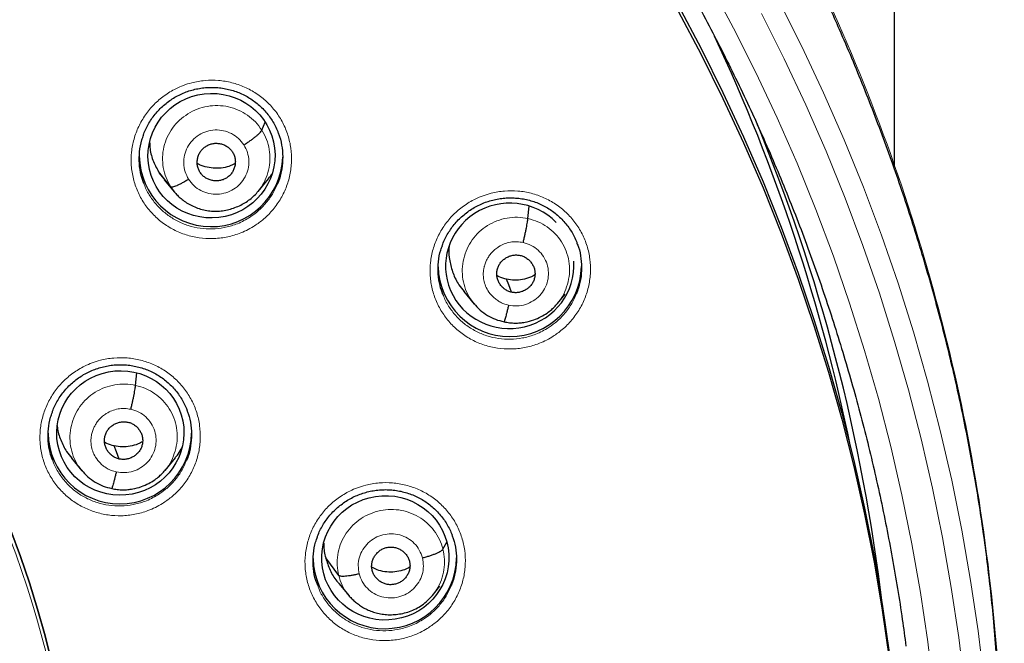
# Model space of a CAD drawing. Header units: millimetres. Extents: x 8 to 2236, y 12 to 2208.
# Tile 76 of 165: x 1111 to 1135, y 1883 to 1898. Entities that reach past the tile are written whole.
import ezdxf

# ---------------------------------------------------------------- set-up
doc = ezdxf.new("R2010")
doc.units = ezdxf.units.MM

msp = doc.modelspace()

# ---------------------------------------------------------------- linework, layer by layer
at = {"color": 7, "linetype": 'Continuous', "lineweight": 30}
for p, q in [((1131.968, 1894.541), (1131.968, 2049.498)), ((1116.979, 1895.366), (1117.055, 1895.554)), ((1114.55, 1894.349), (1114.669, 1894.196)), ((1114.819, 1894.023), (1114.55, 1894.349)), ((1114.663, 1894.192), (1114.91, 1893.897)), ((1116.888, 1893.913), (1117.135, 1894.212)), ((1123.285, 1893.271), (1123.312, 1893.567)), ((1121.767, 1891.542), (1122.013, 1891.248)), ((1123.981, 1891.258), (1124.168, 1891.484)), ((1123.984, 1891.271), (1123.977, 1891.262)), ((1113.988, 1889.322), (1114.015, 1889.62)), ((1112.47, 1887.594), (1112.716, 1887.3)), ((1114.684, 1887.309), (1114.929, 1887.606)), ((1114.688, 1887.321), (1114.68, 1887.313)), ((1121.27, 1885.443), (1121.36, 1885.609)), ((1118.8, 1884.819), (1118.492, 1885.235)), ((1119.594, 1884.935), (1119.594, 1884.935)), ((1118.801, 1884.629), (1119.047, 1884.334)), ((1121.021, 1884.346), (1121.2, 1884.563)), ((1119.051, 1884.337), (1119.037, 1884.352))]:
    msp.add_line(p, q, dxfattribs=at)
at = {"color": 252, "linetype": 'Continuous', "lineweight": 0}
msp.add_line((1114.912, 1893.904), (1114.819, 1894.023), dxfattribs=at)
at = {"color": 252, "linetype": 'Continuous', "lineweight": 0, "flags": 128}
for points in [[(1127.6, 1898.827), (1128.158, 1897.786), (1128.688, 1896.731), (1129.19, 1895.662), (1129.663, 1894.581), (1130.107, 1893.488), (1130.522, 1892.385), (1130.908, 1891.27), (1131.263, 1890.147), (1131.588, 1889.014), (1131.883, 1887.874), (1132.148, 1886.726), (1132.382, 1885.572), (1132.585, 1884.413), (1132.757, 1883.248), (1132.898, 1882.08), (1133.007, 1880.908), (1133.086, 1879.734), (1133.133, 1878.559), (1133.149, 1877.382), (1133.133, 1876.206), (1133.086, 1875.03), (1133.007, 1873.856), (1132.898, 1872.684)], [(1129.232, 1898.427), (1129.776, 1897.344), (1130.291, 1896.247), (1130.777, 1895.138), (1131.233, 1894.016), (1131.659, 1892.883), (1132.054, 1891.74), (1132.419, 1890.586), (1132.753, 1889.424), (1133.055, 1888.254), (1133.327, 1887.076), (1133.567, 1885.892), (1133.775, 1884.701), (1133.952, 1883.506), (1134.096, 1882.307), (1134.209, 1881.105), (1134.285, 1879.982)], [(1133.635, 1872.618), (1133.746, 1873.809), (1133.826, 1875.002), (1133.874, 1876.197), (1133.89, 1877.392), (1133.874, 1878.588), (1133.826, 1879.782), (1133.746, 1880.975), (1133.635, 1882.166), (1133.492, 1883.353), (1133.317, 1884.537), (1133.111, 1885.715), (1132.873, 1886.888), (1132.604, 1888.054), (1132.304, 1889.213), (1131.974, 1890.363), (1131.612, 1891.505), (1131.221, 1892.637), (1130.799, 1893.759), (1130.348, 1894.87), (1129.867, 1895.968), (1129.357, 1897.054), (1128.819, 1898.126)]]:
    msp.add_lwpolyline(points, dxfattribs=at)
at = {"color": 7, "linetype": 'Continuous', "lineweight": 30, "flags": 128}
for points in [[(1126.846, 1898.326), (1127.389, 1897.3), (1127.906, 1896.261), (1128.394, 1895.208), (1128.855, 1894.144), (1129.287, 1893.068), (1129.689, 1891.981), (1130.063, 1890.885), (1130.408, 1889.779), (1130.723, 1888.664), (1131.008, 1887.542), (1131.262, 1886.413), (1131.487, 1885.278), (1131.682, 1884.137), (1131.846, 1882.992), (1131.979, 1881.843), (1132.082, 1880.691), (1132.154, 1879.537), (1132.195, 1878.381), (1132.205, 1877.418)], [(1126.846, 1898.183), (1127.389, 1897.157), (1127.906, 1896.118), (1128.394, 1895.065), (1128.855, 1894.001), (1129.287, 1892.925), (1129.689, 1891.838), (1130.063, 1890.741), (1130.408, 1889.636), (1130.723, 1888.521), (1131.008, 1887.399), (1131.262, 1886.27), (1131.487, 1885.135), (1131.682, 1883.994), (1131.846, 1882.849), (1131.979, 1881.7), (1132.082, 1880.548), (1132.154, 1879.394), (1132.195, 1878.238), (1132.205, 1877.082), (1132.184, 1875.926), (1132.133, 1874.77), (1132.051, 1873.617), (1131.938, 1872.466)], [(1122.897, 1891.527), (1122.831, 1891.7), (1122.78, 1891.836)], [(1113.6, 1887.577), (1113.534, 1887.751), (1113.482, 1887.887)], [(1111.032, 1885.884), (1111.259, 1885.268), (1111.47, 1884.646), (1111.664, 1884.019), (1111.841, 1883.387), (1112.001, 1882.75), (1112.145, 1882.11), (1112.271, 1881.466), (1112.379, 1880.819), (1112.471, 1880.17), (1112.545, 1879.518), (1112.602, 1878.865), (1112.641, 1878.211), (1112.662, 1877.556), (1112.667, 1876.9), (1112.653, 1876.245), (1112.622, 1875.59), (1112.574, 1874.936), (1112.564, 1874.828)], [(1112.564, 1874.828), (1112.574, 1874.936), (1112.622, 1875.59), (1112.653, 1876.245), (1112.667, 1876.9), (1112.662, 1877.556), (1112.641, 1878.211), (1112.602, 1878.865), (1112.545, 1879.518), (1112.471, 1880.17), (1112.379, 1880.819), (1112.271, 1881.466), (1112.145, 1882.11), (1112.001, 1882.75), (1111.841, 1883.387), (1111.664, 1884.019), (1111.47, 1884.646), (1111.259, 1885.268), (1111.032, 1885.884)]]:
    msp.add_lwpolyline(points, dxfattribs=at)
at = {"color": 252, "linetype": 'Continuous', "lineweight": 0}
msp.add_arc((1087.204, 1876.693), 25.451, 358.8948, 180.82, dxfattribs=at)
at = {"color": 7, "linetype": 'Continuous', "lineweight": 30}
for centre, radius, start, end in [((1088.756, 1879.298), 43.033, 11.4926, 25.1558), ((1088.827, 1879.032), 43.159, 6.7572, 22.6221), ((1115.774, 1894.781), 1.7, 180.8454, 358.1227), ((1122.855, 1892.179), 1.7, 181.5459, 358.5037), ((1113.613, 1888.215), 1.7, 180.8372, 359.1628), ((1119.891, 1885.258), 1.7, 181.3768, 359.1574)]:
    msp.add_arc(centre, radius, start, end, dxfattribs=at)
for centre, major_axis, ratio in [((1115.785, 1894.763), (1.496, 0.177), 0.978637), ((1113.625, 1888.195), (1.502, 0.134), 0.977463), ((1119.905, 1885.236), (1.506, 0.084), 0.97664)]:
    msp.add_ellipse(centre, major_axis=major_axis, ratio=ratio, dxfattribs=at)
for start_param, end_param in [(0.647239, 3.429873), (3.429873, 6.240031)]:
    msp.add_ellipse((1122.852, 1892.153), major_axis=(1.511, 0.172), ratio=0.975829, start_param=start_param, end_param=end_param, dxfattribs=at)
for points, knots in [([(1134.331, 1875.353), (1134.343, 1875.496), (1134.37, 1875.795), (1134.405, 1876.267), (1134.438, 1876.783), (1134.468, 1877.344), (1134.492, 1877.949), (1134.509, 1878.6), (1134.517, 1879.273), (1134.515, 1879.968), (1134.502, 1880.682), (1134.478, 1881.433), (1134.439, 1882.213), (1134.386, 1883.01), (1134.3, 1884.018), (1134.166, 1885.231), (1133.964, 1886.642), (1133.716, 1888.042), (1133.424, 1889.428), (1133.09, 1890.8), (1132.706, 1892.187), (1132.271, 1893.587), (1131.781, 1894.997), (1131.249, 1896.386), (1130.717, 1897.653), (1130.197, 1898.802), (1129.702, 1899.827), (1129.194, 1900.818), (1128.675, 1901.776), (1128.146, 1902.701), (1127.609, 1903.593), (1127.07, 1904.445), (1126.531, 1905.259), (1125.993, 1906.036), (1125.459, 1906.776), (1124.93, 1907.479), (1124.407, 1908.147), (1123.893, 1908.78), (1123.388, 1909.38), (1122.888, 1909.954), (1122.384, 1910.514), (1121.862, 1911.075), (1121.315, 1911.645), (1120.737, 1912.226), (1120.124, 1912.821), (1119.474, 1913.428), (1118.785, 1914.046), (1118.061, 1914.67), (1117.301, 1915.298), (1116.502, 1915.929), (1115.665, 1916.56), (1114.895, 1917.113), (1114.195, 1917.596), (1113.566, 1918.014), (1112.898, 1918.443), (1112.188, 1918.88), (1111.437, 1919.324), (1110.642, 1919.774), (1109.828, 1920.213), (1108.996, 1920.64), (1108.149, 1921.055), (1107.262, 1921.468), (1106.336, 1921.876), (1105.369, 1922.277), (1104.377, 1922.663), (1103.361, 1923.034), (1102.322, 1923.386), (1101.245, 1923.725), (1100.13, 1924.048), (1098.977, 1924.352), (1097.787, 1924.634), (1096.558, 1924.894), (1095.338, 1925.118), (1094.127, 1925.309), (1092.931, 1925.468), (1091.706, 1925.598), (1090.454, 1925.7), (1089.175, 1925.766), (1088.142, 1925.798), (1087.535, 1925.794), (1087.363, 1925.793)], [0, 0, 0, 0, 0.005494, 0.011571, 0.018232, 0.025477, 0.033308, 0.041725, 0.050729, 0.059499, 0.068765, 0.078526, 0.088784, 0.099248, 0.109693, 0.128299, 0.146842, 0.165323, 0.183741, 0.202094, 0.22038, 0.23985, 0.259237, 0.278535, 0.297739, 0.31276, 0.327599, 0.342038, 0.35607, 0.369968, 0.383443, 0.396496, 0.409128, 0.421342, 0.433138, 0.444517, 0.455459, 0.465991, 0.476113, 0.485829, 0.495456, 0.505282, 0.515477, 0.526042, 0.536979, 0.548521, 0.560452, 0.572772, 0.585484, 0.598589, 0.612092, 0.625996, 0.635216, 0.644931, 0.655143, 0.665856, 0.677074, 0.688802, 0.701041, 0.712712, 0.724817, 0.737359, 0.750338, 0.763757, 0.777618, 0.791262, 0.80531, 0.819761, 0.834616, 0.849872, 0.865529, 0.881585, 0.898037, 0.913147, 0.928574, 0.944316, 0.960371, 0.976739, 0.993419, 1, 1, 1, 1]), ([(1087.363, 1921.887), (1087.495, 1921.886), (1087.879, 1921.885), (1088.515, 1921.874), (1089.27, 1921.849), (1090.025, 1921.812), (1090.779, 1921.762), (1091.532, 1921.7), (1092.284, 1921.625), (1093.035, 1921.538), (1093.784, 1921.439), (1094.531, 1921.328), (1095.277, 1921.204), (1096.02, 1921.069), (1096.76, 1920.921), (1097.498, 1920.761), (1098.233, 1920.588), (1098.966, 1920.404), (1099.695, 1920.208), (1100.42, 1920), (1101.142, 1919.78), (1101.86, 1919.548), (1102.574, 1919.305), (1103.283, 1919.05), (1103.989, 1918.783), (1104.689, 1918.504), (1105.385, 1918.215), (1106.076, 1917.914), (1106.762, 1917.601), (1107.442, 1917.278), (1108.116, 1916.943), (1108.785, 1916.597), (1109.448, 1916.241), (1110.104, 1915.873), (1110.755, 1915.495), (1111.398, 1915.106), (1112.035, 1914.707), (1112.666, 1914.298), (1113.289, 1913.878), (1113.904, 1913.448), (1114.513, 1913.008), (1115.114, 1912.558), (1115.707, 1912.098), (1116.292, 1911.628), (1116.869, 1911.149), (1117.438, 1910.661), (1117.999, 1910.163), (1118.551, 1909.657), (1119.094, 1909.141), (1119.629, 1908.616), (1120.154, 1908.083), (1120.67, 1907.541), (1121.177, 1906.991), (1121.675, 1906.433), (1122.163, 1905.866), (1122.641, 1905.292), (1123.11, 1904.71), (1123.568, 1904.12), (1124.017, 1903.523), (1124.455, 1902.918), (1124.883, 1902.307), (1125.3, 1901.688), (1125.707, 1901.063), (1126.103, 1900.431), (1126.488, 1899.793), (1126.862, 1899.148), (1127.226, 1898.498), (1127.578, 1897.841), (1127.919, 1897.179), (1128.248, 1896.512), (1128.567, 1895.839), (1128.873, 1895.161), (1129.169, 1894.478), (1129.452, 1893.79), (1129.724, 1893.098), (1129.984, 1892.401), (1130.232, 1891.701), (1130.468, 1890.996), (1130.692, 1890.287), (1130.904, 1889.575), (1131.104, 1888.86), (1131.292, 1888.141), (1131.467, 1887.42), (1131.63, 1886.695), (1131.781, 1885.968), (1131.919, 1885.239), (1132.045, 1884.508), (1132.153, 1883.811), (1132.214, 1883.357), (1132.242, 1883.148)], [0, 0, 0, 0, 0.006061, 0.017637, 0.029213, 0.040789, 0.052365, 0.063941, 0.075517, 0.087093, 0.098669, 0.110245, 0.121821, 0.133397, 0.144973, 0.156549, 0.168125, 0.179701, 0.191277, 0.202853, 0.214429, 0.226006, 0.237582, 0.249158, 0.260734, 0.272311, 0.283887, 0.295464, 0.30704, 0.318617, 0.330193, 0.34177, 0.353346, 0.364923, 0.3765, 0.388076, 0.399653, 0.41123, 0.422807, 0.434384, 0.445961, 0.457538, 0.469115, 0.480692, 0.49227, 0.503847, 0.515424, 0.527002, 0.538579, 0.550157, 0.561734, 0.573312, 0.584889, 0.596467, 0.608045, 0.619623, 0.631201, 0.642779, 0.654357, 0.665935, 0.677513, 0.689091, 0.70067, 0.712248, 0.723826, 0.735405, 0.746983, 0.758562, 0.770141, 0.781719, 0.793298, 0.804877, 0.816456, 0.828035, 0.839614, 0.851193, 0.862772, 0.874351, 0.88593, 0.897509, 0.909088, 0.920667, 0.932247, 0.943826, 0.955405, 0.966985, 0.978564, 0.990143, 1, 1, 1, 1]), ([(1114.172, 1895.25), (1114.175, 1895.259), (1114.192, 1895.313), (1114.235, 1895.409), (1114.302, 1895.536), (1114.381, 1895.656), (1114.47, 1895.771), (1114.569, 1895.878), (1114.678, 1895.978), (1114.795, 1896.068), (1114.918, 1896.147), (1115.048, 1896.216), (1115.183, 1896.273), (1115.321, 1896.318), (1115.462, 1896.351), (1115.607, 1896.372), (1115.753, 1896.382), (1115.901, 1896.378), (1116.047, 1896.363), (1116.192, 1896.335), (1116.333, 1896.295), (1116.468, 1896.243), (1116.598, 1896.18), (1116.721, 1896.107), (1116.838, 1896.023), (1116.948, 1895.929), (1117.05, 1895.825), (1117.143, 1895.712), (1117.226, 1895.593), (1117.296, 1895.467), (1117.343, 1895.369), (1117.363, 1895.313), (1117.366, 1895.302)], [0, 0, 0, 0, 0.006592, 0.041628, 0.076308, 0.111107, 0.146179, 0.181473, 0.216917, 0.252424, 0.28787, 0.323174, 0.358277, 0.393075, 0.427813, 0.462849, 0.498125, 0.53356, 0.569063, 0.604509, 0.639819, 0.674942, 0.709751, 0.744322, 0.779226, 0.814455, 0.849914, 0.885482, 0.920997, 0.956316, 0.991334, 1, 1, 1, 1]), ([(1116.553, 1895.017), (1116.579, 1895.034), (1116.631, 1895.067), (1116.706, 1895.118), (1116.776, 1895.169), (1116.838, 1895.219), (1116.892, 1895.265), (1116.934, 1895.305), (1116.965, 1895.341), (1116.974, 1895.358), (1116.979, 1895.366)], [0, 0, 0, 0, 0.123788, 0.248426, 0.373778, 0.499417, 0.625024, 0.750517, 0.875606, 1, 1, 1, 1]), ([(1117.362, 1895.303), (1117.374, 1895.275), (1117.423, 1895.161), (1117.464, 1894.945), (1117.481, 1894.661), (1117.442, 1894.38), (1117.398, 1894.192), (1117.355, 1894.107), (1117.355, 1894.106)], [0, 0, 0, 0, 0.073275, 0.304132, 0.535312, 0.766493, 0.99794, 1, 1, 1, 1]), ([(1114.185, 1894.106), (1114.162, 1894.168), (1114.106, 1894.318), (1114.07, 1894.573), (1114.075, 1894.856), (1114.112, 1895.086), (1114.162, 1895.212), (1114.177, 1895.25)], [0, 0, 0, 0, 0.170046, 0.411797, 0.653549, 0.895614, 1, 1, 1, 1]), ([(1114.319, 1895.086), (1114.321, 1895.03), (1114.327, 1894.872), (1114.4, 1894.618), (1114.5, 1894.438), (1114.55, 1894.349)], [0, 0, 0, 0, 0.213332, 0.606395, 1, 1, 1, 1]), ([(1115.513, 1894.37), (1115.499, 1894.396), (1115.47, 1894.447), (1115.45, 1894.533), (1115.445, 1894.621), (1115.456, 1894.708), (1115.484, 1894.792), (1115.528, 1894.869), (1115.587, 1894.936), (1115.657, 1894.989), (1115.737, 1895.029), (1115.823, 1895.053), (1115.912, 1895.058), (1116, 1895.047), (1116.085, 1895.02), (1116.163, 1894.977), (1116.233, 1894.921), (1116.267, 1894.874), (1116.284, 1894.85)], [0, 0, 0, 0, 0.062616, 0.12509, 0.187745, 0.250478, 0.313046, 0.375342, 0.437604, 0.499999, 0.562394, 0.624657, 0.686952, 0.749521, 0.812255, 0.874909, 0.937384, 1, 1, 1, 1]), ([(1116.284, 1894.85), (1116.299, 1894.824), (1116.327, 1894.773), (1116.348, 1894.687), (1116.353, 1894.599), (1116.341, 1894.512), (1116.313, 1894.428), (1116.27, 1894.351), (1116.211, 1894.284), (1116.14, 1894.23), (1116.061, 1894.191), (1115.975, 1894.167), (1115.886, 1894.162), (1115.797, 1894.173), (1115.712, 1894.2), (1115.634, 1894.243), (1115.565, 1894.299), (1115.531, 1894.346), (1115.513, 1894.37)], [0, 0, 0, 0, 0.0626158, 0.1250907, 0.1877454, 0.250479, 0.3130478, 0.3753429, 0.4376048, 0.5000001, 0.5623956, 0.624658, 0.6869535, 0.7495222, 0.8122553, 0.8749095, 0.937384, 1, 1, 1, 1]), ([(1116.347, 1894.577), (1116.313, 1894.559), (1116.224, 1894.51), (1116.061, 1894.47), (1115.871, 1894.457), (1115.681, 1894.483), (1115.539, 1894.523), (1115.467, 1894.564), (1115.45, 1894.573)], [0, 0, 0, 0, 0.123554, 0.326445, 0.529445, 0.733334, 0.93776, 1, 1, 1, 1]), ([(1115.244, 1894.203), (1115.218, 1894.187), (1115.167, 1894.156), (1115.092, 1894.114), (1115.022, 1894.078), (1114.959, 1894.049), (1114.906, 1894.029), (1114.863, 1894.017), (1114.833, 1894.014), (1114.824, 1894.02), (1114.819, 1894.023)], [0, 0, 0, 0, 0.126257, 0.251681, 0.376527, 0.500855, 0.624926, 0.749299, 0.874264, 1, 1, 1, 1]), ([(1117.13, 1894.216), (1117.153, 1894.238), (1117.187, 1894.272), (1117.21, 1894.315), (1117.218, 1894.329)], [0, 0, 0, 0, 0.660901, 1, 1, 1, 1]), ([(1114.903, 1893.904), (1114.927, 1893.877), (1114.976, 1893.82), (1115.066, 1893.741), (1115.169, 1893.664), (1115.289, 1893.593), (1115.421, 1893.532), (1115.564, 1893.485), (1115.712, 1893.455), (1115.862, 1893.444), (1116.013, 1893.452), (1116.162, 1893.476), (1116.307, 1893.518), (1116.446, 1893.574), (1116.576, 1893.643), (1116.695, 1893.724), (1116.803, 1893.815), (1116.864, 1893.885), (1116.894, 1893.92)], [0, 0, 0, 0, 0.048733, 0.101105, 0.15759, 0.218611, 0.284154, 0.350542, 0.416801, 0.482998, 0.549257, 0.615623, 0.682061, 0.74813, 0.812689, 0.875962, 0.938291, 1, 1, 1, 1]), ([(1121.255, 1892.634), (1121.259, 1892.645), (1121.277, 1892.701), (1121.322, 1892.799), (1121.39, 1892.926), (1121.469, 1893.046), (1121.559, 1893.16), (1121.659, 1893.267), (1121.768, 1893.366), (1121.885, 1893.455), (1122.009, 1893.534), (1122.14, 1893.602), (1122.274, 1893.659), (1122.413, 1893.703), (1122.555, 1893.736), (1122.699, 1893.757), (1122.846, 1893.765), (1122.993, 1893.761), (1123.139, 1893.745), (1123.284, 1893.717), (1123.424, 1893.676), (1123.56, 1893.624), (1123.689, 1893.561), (1123.812, 1893.487), (1123.928, 1893.403), (1124.037, 1893.308), (1124.139, 1893.204), (1124.231, 1893.091), (1124.313, 1892.972), (1124.383, 1892.845), (1124.428, 1892.75), (1124.447, 1892.696), (1124.45, 1892.686)], [0, 0, 0, 0, 0.008403, 0.04341, 0.07806, 0.112831, 0.147875, 0.183142, 0.218563, 0.25405, 0.289482, 0.324777, 0.359875, 0.394673, 0.429411, 0.464447, 0.499722, 0.535157, 0.570659, 0.606106, 0.641419, 0.676547, 0.711362, 0.745934, 0.780834, 0.816057, 0.851507, 0.887063, 0.922563, 0.957866, 0.992866, 1, 1, 1, 1]), ([(1123.173, 1892.705), (1123.179, 1892.735), (1123.193, 1892.794), (1123.213, 1892.883), (1123.231, 1892.97), (1123.248, 1893.052), (1123.262, 1893.125), (1123.274, 1893.188), (1123.282, 1893.239), (1123.284, 1893.261), (1123.285, 1893.271)], [0, 0, 0, 0, 0.123719, 0.248375, 0.373751, 0.499377, 0.624954, 0.750461, 0.8756, 1, 1, 1, 1]), ([(1121.27, 1891.477), (1121.245, 1891.545), (1121.187, 1891.703), (1121.151, 1891.964), (1121.158, 1892.247), (1121.195, 1892.474), (1121.245, 1892.598), (1121.26, 1892.634)], [0, 0, 0, 0, 0.186045, 0.424732, 0.663421, 0.90255, 1, 1, 1, 1]), ([(1121.418, 1892.622), (1121.416, 1892.607), (1121.399, 1892.491), (1121.424, 1892.27), (1121.502, 1891.974), (1121.621, 1891.726), (1121.73, 1891.597), (1121.773, 1891.547)], [0, 0, 0, 0, 0.038461, 0.30212, 0.565925, 0.829959, 1, 1, 1, 1]), ([(1124.445, 1892.687), (1124.458, 1892.658), (1124.507, 1892.542), (1124.548, 1892.323), (1124.561, 1892.041), (1124.528, 1891.757), (1124.465, 1891.578), (1124.434, 1891.488)], [0, 0, 0, 0, 0.07829, 0.308316, 0.53874, 0.769167, 1, 1, 1, 1]), ([(1122.897, 1891.527), (1122.868, 1891.535), (1122.811, 1891.55), (1122.734, 1891.596), (1122.668, 1891.654), (1122.613, 1891.724), (1122.573, 1891.802), (1122.549, 1891.887), (1122.543, 1891.974), (1122.555, 1892.061), (1122.583, 1892.145), (1122.627, 1892.221), (1122.687, 1892.287), (1122.758, 1892.341), (1122.838, 1892.381), (1122.924, 1892.405), (1123.013, 1892.414), (1123.072, 1892.405), (1123.101, 1892.4)], [0, 0, 0, 0, 0.062615, 0.125099, 0.187762, 0.250498, 0.31306, 0.375343, 0.437594, 0.499984, 0.562379, 0.624642, 0.686933, 0.749499, 0.812234, 0.874896, 0.937381, 1, 1, 1, 1]), ([(1123.101, 1892.4), (1123.13, 1892.392), (1123.187, 1892.376), (1123.263, 1892.33), (1123.33, 1892.272), (1123.384, 1892.203), (1123.425, 1892.124), (1123.449, 1892.04), (1123.455, 1891.952), (1123.443, 1891.865), (1123.415, 1891.782), (1123.371, 1891.706), (1123.311, 1891.64), (1123.24, 1891.586), (1123.16, 1891.546), (1123.074, 1891.522), (1122.985, 1891.512), (1122.926, 1891.522), (1122.897, 1891.527)], [0, 0, 0, 0, 0.062616, 0.125099, 0.187763, 0.250498, 0.31306, 0.375343, 0.437595, 0.499985, 0.562381, 0.624643, 0.686934, 0.7495, 0.812235, 0.874897, 0.937381, 1, 1, 1, 1]), ([(1122.78, 1891.836), (1122.717, 1891.851), (1122.636, 1891.87), (1122.566, 1891.913), (1122.549, 1891.923)], [0, 0, 0, 0, 0.768689, 1, 1, 1, 1]), ([(1123.45, 1891.936), (1123.414, 1891.917), (1123.323, 1891.868), (1123.16, 1891.825), (1122.968, 1891.805), (1122.843, 1891.825), (1122.78, 1891.836)], [0, 0, 0, 0, 0.173634, 0.449413, 0.724411, 1, 1, 1, 1]), ([(1122.004, 1891.26), (1122.052, 1891.206), (1122.147, 1891.1), (1122.322, 1890.976), (1122.512, 1890.878), (1122.649, 1890.845), (1122.718, 1890.828)], [0, 0, 0, 0, 0.251764, 0.502335, 0.751515, 1, 1, 1, 1]), ([(1122.718, 1890.829), (1122.762, 1890.82), (1122.848, 1890.802), (1122.977, 1890.795), (1123.099, 1890.8), (1123.249, 1890.82), (1123.417, 1890.865), (1123.591, 1890.942), (1123.732, 1891.027), (1123.843, 1891.114), (1123.927, 1891.194), (1123.971, 1891.246), (1123.991, 1891.269)], [0, 0, 0, 0, 0.095403, 0.186092, 0.272325, 0.354214, 0.504939, 0.638407, 0.754557, 0.853456, 0.935211, 1, 1, 1, 1]), ([(1122.825, 1891.222), (1122.818, 1891.193), (1122.805, 1891.135), (1122.785, 1891.056), (1122.767, 1890.986), (1122.75, 1890.926), (1122.736, 1890.878), (1122.725, 1890.844), (1122.72, 1890.834), (1122.718, 1890.83)], [0, 0, 0, 0, 0.147508, 0.293569, 0.439314, 0.585063, 0.730724, 0.876202, 1, 1, 1, 1]), ([(1112.011, 1888.683), (1112.014, 1888.691), (1112.031, 1888.745), (1112.074, 1888.84), (1112.14, 1888.967), (1112.219, 1889.087), (1112.308, 1889.202), (1112.407, 1889.309), (1112.515, 1889.408), (1112.632, 1889.498), (1112.755, 1889.578), (1112.885, 1889.646), (1113.019, 1889.703), (1113.158, 1889.748), (1113.299, 1889.782), (1113.443, 1889.803), (1113.59, 1889.812), (1113.737, 1889.809), (1113.884, 1889.794), (1114.028, 1889.766), (1114.169, 1889.726), (1114.305, 1889.675), (1114.435, 1889.612), (1114.558, 1889.539), (1114.675, 1889.455), (1114.785, 1889.361), (1114.887, 1889.258), (1114.981, 1889.146), (1115.064, 1889.026), (1115.134, 1888.901), (1115.182, 1888.803), (1115.202, 1888.746), (1115.206, 1888.733)], [0, 0, 0, 0, 0.006322, 0.041335, 0.075988, 0.110761, 0.145806, 0.181074, 0.216493, 0.251974, 0.287393, 0.322668, 0.35774, 0.392507, 0.427222, 0.462234, 0.497487, 0.532902, 0.568386, 0.603817, 0.639115, 0.67423, 0.709035, 0.743602, 0.778503, 0.813729, 0.849182, 0.884744, 0.920255, 0.955571, 0.990588, 1, 1, 1, 1]), ([(1113.876, 1888.755), (1113.882, 1888.785), (1113.896, 1888.844), (1113.916, 1888.934), (1113.934, 1889.02), (1113.951, 1889.102), (1113.965, 1889.176), (1113.976, 1889.238), (1113.985, 1889.289), (1113.987, 1889.311), (1113.988, 1889.322)], [0, 0, 0, 0, 0.123829, 0.248514, 0.373865, 0.499438, 0.624955, 0.750414, 0.875542, 1, 1, 1, 1]), ([(1112.02, 1887.558), (1111.998, 1887.614), (1111.944, 1887.759), (1111.91, 1888.007), (1111.914, 1888.289), (1111.951, 1888.518), (1112.001, 1888.645), (1112.016, 1888.683)], [0, 0, 0, 0, 0.15684, 0.402209, 0.647579, 0.893197, 1, 1, 1, 1]), ([(1115.202, 1888.734), (1115.213, 1888.708), (1115.263, 1888.595), (1115.303, 1888.379), (1115.321, 1888.097), (1115.282, 1887.816), (1115.238, 1887.628), (1115.195, 1887.542), (1115.194, 1887.541)], [0, 0, 0, 0, 0.071518, 0.302533, 0.533766, 0.764999, 0.996457, 1, 1, 1, 1]), ([(1112.131, 1888.371), (1112.132, 1888.355), (1112.138, 1888.237), (1112.21, 1888.026), (1112.323, 1887.778), (1112.432, 1887.649), (1112.475, 1887.599)], [0, 0, 0, 0, 0.054713, 0.412238, 0.770074, 1, 1, 1, 1]), ([(1113.6, 1887.577), (1113.571, 1887.585), (1113.514, 1887.601), (1113.437, 1887.647), (1113.371, 1887.705), (1113.316, 1887.775), (1113.276, 1887.853), (1113.252, 1887.938), (1113.246, 1888.025), (1113.258, 1888.112), (1113.286, 1888.195), (1113.33, 1888.272), (1113.39, 1888.338), (1113.461, 1888.391), (1113.541, 1888.431), (1113.627, 1888.456), (1113.716, 1888.465), (1113.775, 1888.455), (1113.804, 1888.45)], [0, 0, 0, 0, 0.062615, 0.125099, 0.187762, 0.250497, 0.31306, 0.375344, 0.437596, 0.499987, 0.562382, 0.624644, 0.686935, 0.749501, 0.812236, 0.874897, 0.937381, 1, 1, 1, 1]), ([(1113.804, 1888.45), (1113.833, 1888.443), (1113.89, 1888.427), (1113.966, 1888.381), (1114.033, 1888.323), (1114.087, 1888.253), (1114.128, 1888.175), (1114.152, 1888.09), (1114.158, 1888.003), (1114.146, 1887.916), (1114.118, 1887.832), (1114.074, 1887.756), (1114.014, 1887.69), (1113.943, 1887.637), (1113.863, 1887.597), (1113.777, 1887.572), (1113.688, 1887.563), (1113.629, 1887.573), (1113.6, 1887.577)], [0, 0, 0, 0, 0.062616, 0.125099, 0.187762, 0.250497, 0.31306, 0.375344, 0.437596, 0.499988, 0.562383, 0.624644, 0.686935, 0.749501, 0.812236, 0.874898, 0.937382, 1, 1, 1, 1]), ([(1113.482, 1887.887), (1113.42, 1887.902), (1113.339, 1887.921), (1113.269, 1887.964), (1113.252, 1887.974)], [0, 0, 0, 0, 0.768643, 1, 1, 1, 1]), ([(1114.153, 1887.987), (1114.117, 1887.968), (1114.026, 1887.919), (1113.863, 1887.876), (1113.671, 1887.856), (1113.545, 1887.876), (1113.482, 1887.887)], [0, 0, 0, 0, 0.173635, 0.449414, 0.724411, 1, 1, 1, 1]), ([(1114.924, 1887.61), (1114.949, 1887.636), (1115.018, 1887.709), (1115.062, 1887.799), (1115.09, 1887.857)], [0, 0, 0, 0, 0.361506, 1, 1, 1, 1]), ([(1112.707, 1887.311), (1112.755, 1887.258), (1112.85, 1887.152), (1113.024, 1887.027), (1113.215, 1886.929), (1113.352, 1886.896), (1113.421, 1886.879)], [0, 0, 0, 0, 0.251742, 0.502306, 0.751494, 1, 1, 1, 1]), ([(1113.421, 1886.88), (1113.465, 1886.871), (1113.551, 1886.854), (1113.68, 1886.846), (1113.802, 1886.851), (1113.952, 1886.871), (1114.12, 1886.916), (1114.294, 1886.992), (1114.435, 1887.078), (1114.546, 1887.165), (1114.63, 1887.245), (1114.674, 1887.297), (1114.694, 1887.32)], [0, 0, 0, 0, 0.095406, 0.186097, 0.272331, 0.354221, 0.504947, 0.638414, 0.754562, 0.853459, 0.935213, 1, 1, 1, 1]), ([(1113.528, 1887.273), (1113.521, 1887.244), (1113.508, 1887.186), (1113.488, 1887.107), (1113.47, 1887.037), (1113.453, 1886.977), (1113.439, 1886.929), (1113.428, 1886.895), (1113.423, 1886.885), (1113.421, 1886.881)], [0, 0, 0, 0, 0.147382, 0.293405, 0.439178, 0.584996, 0.730735, 0.876273, 1, 1, 1, 1]), ([(1118.29, 1885.722), (1118.293, 1885.732), (1118.311, 1885.787), (1118.355, 1885.884), (1118.422, 1886.01), (1118.501, 1886.131), (1118.59, 1886.245), (1118.689, 1886.352), (1118.798, 1886.451), (1118.915, 1886.54), (1119.039, 1886.62), (1119.169, 1886.688), (1119.304, 1886.745), (1119.442, 1886.79), (1119.583, 1886.823), (1119.728, 1886.844), (1119.874, 1886.853), (1120.021, 1886.85), (1120.168, 1886.834), (1120.312, 1886.806), (1120.453, 1886.766), (1120.589, 1886.715), (1120.718, 1886.652), (1120.842, 1886.579), (1120.958, 1886.495), (1121.068, 1886.401), (1121.17, 1886.297), (1121.263, 1886.185), (1121.345, 1886.066), (1121.416, 1885.941), (1121.462, 1885.844), (1121.482, 1885.788), (1121.485, 1885.777)], [0, 0, 0, 0, 0.00746, 0.042444, 0.077066, 0.111809, 0.146825, 0.182065, 0.217458, 0.252916, 0.288317, 0.323577, 0.358637, 0.393396, 0.428105, 0.463111, 0.498358, 0.533767, 0.569246, 0.604675, 0.639975, 0.675093, 0.709903, 0.744472, 0.779371, 0.814592, 0.850039, 0.885593, 0.921092, 0.956396, 0.991401, 1, 1, 1, 1]), ([(1118.304, 1884.581), (1118.28, 1884.644), (1118.223, 1884.796), (1118.188, 1885.051), (1118.193, 1885.333), (1118.23, 1885.561), (1118.28, 1885.686), (1118.295, 1885.722)], [0, 0, 0, 0, 0.174258, 0.415565, 0.656872, 0.898509, 1, 1, 1, 1]), ([(1121.481, 1885.777), (1121.493, 1885.75), (1121.542, 1885.636), (1121.583, 1885.419), (1121.598, 1885.138), (1121.565, 1884.855), (1121.504, 1884.676), (1121.473, 1884.586)], [0, 0, 0, 0, 0.074698, 0.305755, 0.537061, 0.768369, 1, 1, 1, 1]), ([(1118.448, 1885.583), (1118.447, 1885.568), (1118.439, 1885.451), (1118.467, 1885.335), (1118.492, 1885.235)], [0, 0, 0, 0, 0.128888, 1, 1, 1, 1]), ([(1119.594, 1884.935), (1119.588, 1884.964), (1119.577, 1885.021), (1119.585, 1885.109), (1119.607, 1885.194), (1119.646, 1885.274), (1119.699, 1885.345), (1119.764, 1885.405), (1119.841, 1885.451), (1119.925, 1885.481), (1120.013, 1885.494), (1120.102, 1885.491), (1120.188, 1885.469), (1120.269, 1885.431), (1120.341, 1885.379), (1120.401, 1885.315), (1120.45, 1885.241), (1120.467, 1885.186), (1120.476, 1885.158)], [0, 0, 0, 0, 0.062616, 0.12509, 0.187744, 0.250477, 0.313046, 0.375341, 0.437603, 0.499999, 0.562394, 0.624657, 0.686952, 0.749521, 0.812255, 0.874909, 0.937384, 1, 1, 1, 1]), ([(1120.784, 1885.235), (1120.814, 1885.243), (1120.873, 1885.259), (1120.958, 1885.286), (1121.038, 1885.313), (1121.11, 1885.342), (1121.171, 1885.37), (1121.22, 1885.397), (1121.255, 1885.422), (1121.265, 1885.436), (1121.27, 1885.443)], [0, 0, 0, 0, 0.123769, 0.248401, 0.373757, 0.499407, 0.625025, 0.750527, 0.875617, 1, 1, 1, 1]), ([(1118.492, 1885.235), (1118.523, 1885.137), (1118.585, 1884.943), (1118.701, 1884.741), (1118.789, 1884.649), (1118.805, 1884.632)], [0, 0, 0, 0, 0.448445, 0.896271, 1, 1, 1, 1]), ([(1120.485, 1885.015), (1120.473, 1885.008), (1120.408, 1884.967), (1120.271, 1884.926), (1120.083, 1884.894), (1119.892, 1884.903), (1119.722, 1884.943), (1119.624, 1884.993), (1119.582, 1885.014)], [0, 0, 0, 0, 0.044097, 0.245956, 0.447817, 0.649248, 0.850786, 1, 1, 1, 1]), ([(1120.476, 1885.158), (1120.482, 1885.129), (1120.493, 1885.072), (1120.486, 1884.983), (1120.463, 1884.898), (1120.424, 1884.819), (1120.371, 1884.747), (1120.306, 1884.687), (1120.229, 1884.642), (1120.145, 1884.612), (1120.057, 1884.599), (1119.968, 1884.602), (1119.882, 1884.624), (1119.802, 1884.661), (1119.73, 1884.713), (1119.669, 1884.777), (1119.62, 1884.851), (1119.603, 1884.907), (1119.594, 1884.935)], [0, 0, 0, 0, 0.0626158, 0.1250904, 0.1877451, 0.2504786, 0.3130474, 0.3753426, 0.4376044, 0.4999997, 0.5623953, 0.6246579, 0.6869535, 0.7495224, 0.8122555, 0.8749096, 0.937384, 1, 1, 1, 1]), ([(1119.286, 1884.857), (1119.257, 1884.85), (1119.198, 1884.836), (1119.112, 1884.819), (1119.032, 1884.807), (1118.96, 1884.799), (1118.899, 1884.796), (1118.85, 1884.798), (1118.815, 1884.806), (1118.805, 1884.815), (1118.8, 1884.819)], [0, 0, 0, 0, 0.126275, 0.251704, 0.376546, 0.500865, 0.624925, 0.749291, 0.874254, 1, 1, 1, 1]), ([(1119.034, 1884.35), (1119.056, 1884.325), (1119.1, 1884.275), (1119.18, 1884.203), (1119.269, 1884.134), (1119.365, 1884.068), (1119.473, 1884.009), (1119.593, 1883.96), (1119.724, 1883.921), (1119.864, 1883.896), (1120.013, 1883.887), (1120.167, 1883.894), (1120.323, 1883.919), (1120.478, 1883.963), (1120.631, 1884.028), (1120.775, 1884.115), (1120.912, 1884.223), (1120.989, 1884.311), (1121.028, 1884.355)], [0, 0, 0, 0, 0.046235, 0.092985, 0.141652, 0.1933, 0.247614, 0.304584, 0.364294, 0.426801, 0.492104, 0.559923, 0.629206, 0.699903, 0.772168, 0.846228, 0.922183, 1, 1, 1, 1])]:
    msp.add_open_spline(points, degree=3, knots=knots, dxfattribs=at)
at = {"color": 252, "linetype": 'Continuous', "lineweight": 0}
for points, knots in [([(1087.363, 1925.779), (1088.755, 1925.744), (1091.539, 1925.674), (1095.682, 1925.11), (1099.759, 1924.215), (1103.74, 1922.963), (1107.592, 1921.372), (1111.286, 1919.453), (1114.793, 1917.22), (1118.085, 1914.692), (1121.136, 1911.889), (1123.923, 1908.831), (1126.423, 1905.544), (1128.618, 1902.052), (1130.49, 1898.384), (1132.024, 1894.568), (1133.208, 1890.633), (1134.036, 1886.611), (1134.486, 1882.534), (1134.604, 1878.822), (1134.407, 1876.49), (1134.325, 1875.52)], [0, 0, 0, 0, 0.05344, 0.10688, 0.16032, 0.21376, 0.267199, 0.320639, 0.374079, 0.427519, 0.480959, 0.534399, 0.587839, 0.641279, 0.694719, 0.748159, 0.801598, 0.855038, 0.908478, 0.961918, 1, 1, 1, 1]), ([(1116.78, 1893.085), (1116.852, 1893.134), (1117.014, 1893.242), (1117.228, 1893.455), (1117.418, 1893.714), (1117.56, 1894), (1117.652, 1894.306), (1117.69, 1894.622), (1117.675, 1894.939), (1117.605, 1895.248), (1117.485, 1895.542), (1117.315, 1895.81), (1117.102, 1896.046), (1116.852, 1896.242), (1116.572, 1896.396), (1116.269, 1896.499), (1115.953, 1896.552), (1115.631, 1896.55), (1115.354, 1896.503), (1115.124, 1896.431), (1114.903, 1896.335), (1114.662, 1896.189), (1114.418, 1895.98), (1114.213, 1895.733), (1114.052, 1895.456), (1113.941, 1895.157), (1113.882, 1894.844), (1113.877, 1894.526), (1113.926, 1894.213), (1114.029, 1893.913), (1114.18, 1893.634), (1114.377, 1893.385), (1114.614, 1893.172), (1114.884, 1893.003), (1115.179, 1892.88), (1115.491, 1892.808), (1115.812, 1892.789), (1116.132, 1892.824), (1116.4, 1892.899), (1116.615, 1892.99), (1116.725, 1893.053), (1116.78, 1893.085)], [0, 0, 0, 0, 0.021961, 0.048859, 0.075758, 0.102648, 0.129538, 0.1564, 0.183262, 0.210089, 0.236916, 0.263715, 0.290514, 0.317307, 0.344099, 0.370908, 0.397716, 0.424557, 0.451398, 0.468178, 0.484959, 0.511854, 0.538748, 0.565643, 0.592538, 0.619421, 0.646304, 0.673155, 0.700006, 0.726823, 0.753639, 0.780434, 0.807229, 0.834024, 0.860819, 0.887636, 0.914454, 0.941306, 0.968158, 0.984079, 1, 1, 1, 1]), ([(1114.819, 1894.023), (1114.779, 1894.095), (1114.698, 1894.238), (1114.636, 1894.479), (1114.618, 1894.725), (1114.65, 1894.971), (1114.731, 1895.206), (1114.856, 1895.421), (1115.023, 1895.607), (1115.222, 1895.758), (1115.446, 1895.87), (1115.688, 1895.938), (1115.938, 1895.957), (1116.187, 1895.927), (1116.425, 1895.849), (1116.642, 1895.727), (1116.835, 1895.568), (1116.931, 1895.434), (1116.979, 1895.366)], [0, 0, 0, 0, 0.062591, 0.125095, 0.187626, 0.250136, 0.312637, 0.375086, 0.437502, 0.5, 0.562498, 0.624913, 0.687362, 0.749864, 0.812373, 0.874905, 0.93741, 1, 1, 1, 1]), ([(1115.244, 1894.203), (1115.213, 1894.261), (1115.15, 1894.379), (1115.119, 1894.579), (1115.138, 1894.778), (1115.21, 1894.967), (1115.328, 1895.131), (1115.485, 1895.26), (1115.67, 1895.344), (1115.871, 1895.379), (1116.074, 1895.361), (1116.265, 1895.291), (1116.433, 1895.177), (1116.513, 1895.071), (1116.553, 1895.017)], [0, 0, 0, 0, 0.083336, 0.16667, 0.250005, 0.333339, 0.416673, 0.500003, 0.583336, 0.666668, 0.750003, 0.833337, 0.916667, 1, 1, 1, 1]), ([(1116.979, 1895.366), (1117.019, 1895.295), (1117.1, 1895.151), (1117.162, 1894.91), (1117.179, 1894.664), (1117.148, 1894.418), (1117.065, 1894.185), (1116.976, 1894.016), (1116.904, 1893.938), (1116.888, 1893.921)], [0, 0, 0, 0, 0.1593246, 0.3184305, 0.4776056, 0.6367246, 0.7958228, 0.9547869, 1, 1, 1, 1]), ([(1116.553, 1895.017), (1116.585, 1894.958), (1116.647, 1894.841), (1116.679, 1894.641), (1116.66, 1894.442), (1116.588, 1894.253), (1116.47, 1894.089), (1116.313, 1893.96), (1116.127, 1893.876), (1115.926, 1893.841), (1115.723, 1893.859), (1115.533, 1893.929), (1115.364, 1894.042), (1115.284, 1894.149), (1115.244, 1894.203)], [0, 0, 0, 0, 0.083333, 0.166663, 0.249997, 0.333332, 0.416664, 0.499997, 0.583327, 0.666661, 0.749995, 0.83333, 0.916664, 1, 1, 1, 1]), ([(1116.666, 1893.285), (1116.617, 1893.257), (1116.519, 1893.2), (1116.326, 1893.118), (1116.086, 1893.051), (1115.8, 1893.019), (1115.513, 1893.037), (1115.234, 1893.1), (1114.97, 1893.21), (1114.728, 1893.362), (1114.516, 1893.552), (1114.342, 1893.775), (1114.231, 1893.963), (1114.194, 1894.079), (1114.185, 1894.106)], [0, 0, 0, 0, 0.056648, 0.113296, 0.208846, 0.304396, 0.399786, 0.495176, 0.59049, 0.685804, 0.78111, 0.876416, 0.971799, 1, 1, 1, 1]), ([(1117.355, 1894.106), (1117.316, 1894.02), (1117.238, 1893.847), (1117.066, 1893.618), (1116.875, 1893.426), (1116.731, 1893.329), (1116.666, 1893.285)], [0, 0, 0, 0, 0.260222, 0.522885, 0.785549, 1, 1, 1, 1]), ([(1123.852, 1890.465), (1123.925, 1890.514), (1124.088, 1890.622), (1124.304, 1890.835), (1124.496, 1891.092), (1124.64, 1891.378), (1124.734, 1891.683), (1124.774, 1891.999), (1124.761, 1892.315), (1124.693, 1892.625), (1124.574, 1892.918), (1124.406, 1893.186), (1124.195, 1893.423), (1123.946, 1893.621), (1123.668, 1893.775), (1123.366, 1893.879), (1123.049, 1893.934), (1122.728, 1893.933), (1122.45, 1893.888), (1122.219, 1893.816), (1121.997, 1893.722), (1121.755, 1893.577), (1121.51, 1893.369), (1121.303, 1893.122), (1121.141, 1892.846), (1121.028, 1892.547), (1120.967, 1892.235), (1120.961, 1891.918), (1121.008, 1891.604), (1121.108, 1891.304), (1121.258, 1891.025), (1121.453, 1890.776), (1121.688, 1890.563), (1121.957, 1890.392), (1122.251, 1890.268), (1122.563, 1890.195), (1122.883, 1890.174), (1123.204, 1890.208), (1123.472, 1890.281), (1123.688, 1890.371), (1123.797, 1890.434), (1123.852, 1890.465)], [0, 0, 0, 0, 0.022146, 0.049061, 0.075975, 0.102866, 0.129756, 0.156603, 0.183449, 0.210251, 0.237053, 0.26383, 0.290606, 0.317387, 0.344169, 0.370983, 0.397797, 0.424657, 0.451518, 0.468335, 0.485153, 0.512054, 0.538955, 0.565857, 0.592759, 0.619637, 0.646515, 0.673347, 0.700179, 0.72697, 0.753761, 0.780536, 0.80731, 0.834099, 0.860889, 0.887716, 0.914544, 0.941419, 0.968294, 0.984147, 1, 1, 1, 1]), ([(1122.022, 1891.245), (1121.986, 1891.288), (1121.897, 1891.393), (1121.802, 1891.593), (1121.735, 1891.831), (1121.721, 1892.077), (1121.754, 1892.322), (1121.833, 1892.557), (1121.957, 1892.773), (1122.121, 1892.961), (1122.32, 1893.113), (1122.545, 1893.224), (1122.787, 1893.29), (1123.039, 1893.313), (1123.203, 1893.285), (1123.285, 1893.271)], [0, 0, 0, 0, 0.053372, 0.1322744, 0.2111082, 0.2898981, 0.3687944, 0.4476942, 0.5264907, 0.6053265, 0.6842287, 0.7631408, 0.8420808, 0.9209871, 1, 1, 1, 1]), ([(1123.285, 1893.271), (1123.366, 1893.249), (1123.526, 1893.205), (1123.743, 1893.08), (1123.932, 1892.919), (1124.086, 1892.724), (1124.197, 1892.503), (1124.262, 1892.265), (1124.277, 1892.019), (1124.244, 1891.773), (1124.163, 1891.54), (1124.074, 1891.369), (1124.002, 1891.289), (1123.984, 1891.271)], [0, 0, 0, 0, 0.097194, 0.194262, 0.29137, 0.388441, 0.485501, 0.582477, 0.679399, 0.776452, 0.873508, 0.970438, 1, 1, 1, 1]), ([(1122.825, 1891.222), (1122.787, 1891.231), (1122.713, 1891.25), (1122.613, 1891.299), (1122.525, 1891.357), (1122.427, 1891.442), (1122.335, 1891.558), (1122.265, 1891.704), (1122.232, 1891.839), (1122.225, 1891.94), (1122.228, 1892.011), (1122.233, 1892.055), (1122.239, 1892.094), (1122.246, 1892.124), (1122.255, 1892.16), (1122.272, 1892.214), (1122.303, 1892.287), (1122.348, 1892.367), (1122.393, 1892.429), (1122.434, 1892.477), (1122.467, 1892.51), (1122.504, 1892.543), (1122.545, 1892.575), (1122.616, 1892.623), (1122.723, 1892.676), (1122.868, 1892.716), (1123.021, 1892.731), (1123.122, 1892.714), (1123.173, 1892.705)], [0, 0, 0, 0, 0.048481, 0.094532, 0.138309, 0.179839, 0.255944, 0.322967, 0.380927, 0.429747, 0.450753, 0.469494, 0.485973, 0.500187, 0.507944, 0.532198, 0.5716, 0.606272, 0.647596, 0.665982, 0.685417, 0.705902, 0.727444, 0.750054, 0.811707, 0.873901, 0.9366, 1, 1, 1, 1]), ([(1123.173, 1892.705), (1123.237, 1892.686), (1123.366, 1892.647), (1123.531, 1892.529), (1123.661, 1892.375), (1123.746, 1892.193), (1123.779, 1891.996), (1123.76, 1891.796), (1123.688, 1891.607), (1123.57, 1891.443), (1123.412, 1891.314), (1123.227, 1891.23), (1123.026, 1891.193), (1122.892, 1891.212), (1122.825, 1891.222)], [0, 0, 0, 0, 0.083337, 0.16667, 0.250005, 0.333339, 0.416673, 0.500005, 0.583339, 0.666674, 0.750004, 0.833336, 0.916667, 1, 1, 1, 1]), ([(1123.737, 1890.667), (1123.688, 1890.639), (1123.59, 1890.583), (1123.397, 1890.502), (1123.157, 1890.436), (1122.871, 1890.406), (1122.584, 1890.424), (1122.305, 1890.489), (1122.042, 1890.6), (1121.802, 1890.752), (1121.591, 1890.942), (1121.419, 1891.166), (1121.312, 1891.348), (1121.277, 1891.457), (1121.27, 1891.477)], [0, 0, 0, 0, 0.056852, 0.113705, 0.210096, 0.306488, 0.402669, 0.498849, 0.594894, 0.690937, 0.786919, 0.8829, 0.978935, 1, 1, 1, 1]), ([(1124.434, 1891.488), (1124.394, 1891.401), (1124.315, 1891.228), (1124.141, 1890.999), (1123.948, 1890.808), (1123.803, 1890.711), (1123.737, 1890.667)], [0, 0, 0, 0, 0.2613841, 0.5230369, 0.7846919, 1, 1, 1, 1]), ([(1114.624, 1886.523), (1114.696, 1886.572), (1114.856, 1886.68), (1115.069, 1886.892), (1115.258, 1887.149), (1115.399, 1887.436), (1115.491, 1887.74), (1115.529, 1888.055), (1115.513, 1888.372), (1115.443, 1888.68), (1115.322, 1888.973), (1115.152, 1889.24), (1114.94, 1889.476), (1114.689, 1889.672), (1114.409, 1889.825), (1114.105, 1889.928), (1113.789, 1889.98), (1113.467, 1889.978), (1113.189, 1889.931), (1112.96, 1889.859), (1112.739, 1889.763), (1112.498, 1889.617), (1112.254, 1889.408), (1112.05, 1889.162), (1111.889, 1888.885), (1111.779, 1888.587), (1111.72, 1888.274), (1111.716, 1887.957), (1111.766, 1887.645), (1111.868, 1887.345), (1112.02, 1887.067), (1112.218, 1886.819), (1112.454, 1886.607), (1112.725, 1886.438), (1113.02, 1886.315), (1113.333, 1886.244), (1113.654, 1886.225), (1113.974, 1886.26), (1114.242, 1886.335), (1114.459, 1886.427), (1114.569, 1886.491), (1114.624, 1886.523)], [0, 0, 0, 0, 0.021645, 0.0485283, 0.0754114, 0.1022811, 0.1291506, 0.155996, 0.1828412, 0.2096623, 0.2364834, 0.2632909, 0.2900984, 0.3169088, 0.3437193, 0.370548, 0.3973767, 0.4242309, 0.4510851, 0.4678805, 0.4846758, 0.5115513, 0.5384268, 0.5653029, 0.592179, 0.6190418, 0.6459044, 0.6727416, 0.6995788, 0.7263941, 0.7532094, 0.7800159, 0.8068225, 0.8336373, 0.8604521, 0.8872884, 0.9141249, 0.9409867, 0.9678487, 0.9839243, 1, 1, 1, 1]), ([(1112.725, 1887.297), (1112.689, 1887.339), (1112.6, 1887.445), (1112.505, 1887.645), (1112.438, 1887.882), (1112.424, 1888.129), (1112.457, 1888.374), (1112.536, 1888.609), (1112.66, 1888.825), (1112.824, 1889.012), (1113.023, 1889.164), (1113.248, 1889.275), (1113.49, 1889.34), (1113.742, 1889.363), (1113.906, 1889.335), (1113.988, 1889.322)], [0, 0, 0, 0, 0.053332, 0.132237, 0.211075, 0.289869, 0.368769, 0.447671, 0.526471, 0.60531, 0.684215, 0.763131, 0.842074, 0.920984, 1, 1, 1, 1]), ([(1113.988, 1889.322), (1114.069, 1889.299), (1114.229, 1889.255), (1114.446, 1889.13), (1114.635, 1888.969), (1114.789, 1888.774), (1114.9, 1888.553), (1114.965, 1888.315), (1114.98, 1888.069), (1114.947, 1887.823), (1114.866, 1887.59), (1114.777, 1887.419), (1114.705, 1887.34), (1114.688, 1887.321)], [0, 0, 0, 0, 0.097207, 0.194286, 0.291406, 0.38849, 0.485562, 0.58255, 0.679485, 0.77655, 0.873619, 0.97056, 1, 1, 1, 1]), ([(1113.528, 1887.273), (1113.49, 1887.282), (1113.416, 1887.301), (1113.316, 1887.35), (1113.228, 1887.408), (1113.13, 1887.493), (1113.038, 1887.609), (1112.968, 1887.755), (1112.935, 1887.89), (1112.928, 1887.991), (1112.931, 1888.062), (1112.936, 1888.106), (1112.942, 1888.145), (1112.948, 1888.175), (1112.958, 1888.211), (1112.975, 1888.265), (1113.005, 1888.338), (1113.051, 1888.418), (1113.095, 1888.48), (1113.137, 1888.528), (1113.17, 1888.561), (1113.207, 1888.594), (1113.248, 1888.626), (1113.319, 1888.674), (1113.425, 1888.727), (1113.571, 1888.767), (1113.724, 1888.781), (1113.825, 1888.764), (1113.876, 1888.755)], [0, 0, 0, 0, 0.048478, 0.094525, 0.138299, 0.179826, 0.255928, 0.32295, 0.38091, 0.429734, 0.450742, 0.469487, 0.485969, 0.500187, 0.507921, 0.532154, 0.571549, 0.606224, 0.647558, 0.665949, 0.685391, 0.705884, 0.727434, 0.750054, 0.811719, 0.873918, 0.936613, 1, 1, 1, 1]), ([(1113.876, 1888.755), (1113.94, 1888.736), (1114.069, 1888.697), (1114.234, 1888.579), (1114.364, 1888.426), (1114.449, 1888.243), (1114.482, 1888.046), (1114.463, 1887.846), (1114.391, 1887.657), (1114.273, 1887.494), (1114.115, 1887.365), (1113.93, 1887.281), (1113.729, 1887.244), (1113.595, 1887.263), (1113.528, 1887.273)], [0, 0, 0, 0, 0.083337, 0.16667, 0.250005, 0.333339, 0.416673, 0.500005, 0.58334, 0.666674, 0.750004, 0.833336, 0.916667, 1, 1, 1, 1]), ([(1114.51, 1886.725), (1114.461, 1886.697), (1114.362, 1886.639), (1114.168, 1886.557), (1113.928, 1886.489), (1113.642, 1886.457), (1113.355, 1886.474), (1113.075, 1886.538), (1112.811, 1886.647), (1112.569, 1886.798), (1112.357, 1886.988), (1112.183, 1887.21), (1112.069, 1887.404), (1112.03, 1887.525), (1112.02, 1887.558)], [0, 0, 0, 0, 0.056757, 0.113515, 0.208365, 0.303216, 0.397948, 0.492679, 0.587339, 0.681999, 0.776623, 0.871248, 0.9659, 1, 1, 1, 1]), ([(1115.194, 1887.541), (1115.156, 1887.456), (1115.078, 1887.284), (1114.907, 1887.055), (1114.717, 1886.865), (1114.574, 1886.768), (1114.51, 1886.725)], [0, 0, 0, 0, 0.259711, 0.523611, 0.787512, 1, 1, 1, 1]), ([(1120.898, 1883.564), (1120.97, 1883.612), (1121.131, 1883.72), (1121.345, 1883.932), (1121.536, 1884.189), (1121.678, 1884.475), (1121.771, 1884.779), (1121.809, 1885.094), (1121.795, 1885.41), (1121.726, 1885.718), (1121.606, 1886.011), (1121.437, 1886.278), (1121.225, 1886.514), (1120.976, 1886.71), (1120.696, 1886.863), (1120.393, 1886.967), (1120.077, 1887.02), (1119.755, 1887.019), (1119.477, 1886.972), (1119.246, 1886.9), (1119.025, 1886.805), (1118.784, 1886.659), (1118.539, 1886.451), (1118.334, 1886.204), (1118.173, 1885.928), (1118.061, 1885.63), (1118.001, 1885.318), (1117.997, 1885.002), (1118.045, 1884.689), (1118.146, 1884.39), (1118.297, 1884.112), (1118.494, 1883.864), (1118.729, 1883.652), (1118.999, 1883.482), (1119.294, 1883.359), (1119.606, 1883.288), (1119.927, 1883.268), (1120.247, 1883.302), (1120.516, 1883.377), (1120.733, 1883.468), (1120.843, 1883.532), (1120.898, 1883.564)], [0, 0, 0, 0, 0.021788, 0.04868, 0.075571, 0.102436, 0.129301, 0.15613, 0.182959, 0.20976, 0.236561, 0.263352, 0.290145, 0.316951, 0.343758, 0.370596, 0.397434, 0.424307, 0.451179, 0.468007, 0.484834, 0.51171, 0.538585, 0.565462, 0.592339, 0.619193, 0.646046, 0.672865, 0.699684, 0.726479, 0.753275, 0.780069, 0.806863, 0.833679, 0.860494, 0.887343, 0.914192, 0.941074, 0.967956, 0.983978, 1, 1, 1, 1]), ([(1118.8, 1884.819), (1118.784, 1884.9), (1118.752, 1885.061), (1118.769, 1885.308), (1118.829, 1885.548), (1118.937, 1885.772), (1119.087, 1885.971), (1119.273, 1886.138), (1119.489, 1886.264), (1119.726, 1886.348), (1119.974, 1886.387), (1120.225, 1886.378), (1120.468, 1886.32), (1120.695, 1886.216), (1120.896, 1886.07), (1121.064, 1885.888), (1121.197, 1885.678), (1121.246, 1885.521), (1121.27, 1885.443)], [0, 0, 0, 0, 0.062591, 0.125095, 0.187627, 0.250136, 0.312637, 0.375086, 0.437502, 0.5, 0.562498, 0.624914, 0.687362, 0.749864, 0.812373, 0.874905, 0.93741, 1, 1, 1, 1]), ([(1119.286, 1884.857), (1119.275, 1884.923), (1119.252, 1885.053), (1119.285, 1885.253), (1119.366, 1885.437), (1119.493, 1885.595), (1119.657, 1885.715), (1119.846, 1885.79), (1120.049, 1885.814), (1120.25, 1885.786), (1120.437, 1885.708), (1120.596, 1885.584), (1120.72, 1885.424), (1120.763, 1885.298), (1120.784, 1885.235)], [0, 0, 0, 0, 0.083336, 0.16667, 0.250005, 0.333339, 0.416673, 0.500003, 0.583336, 0.666668, 0.750003, 0.833337, 0.916667, 1, 1, 1, 1]), ([(1121.27, 1885.443), (1121.286, 1885.362), (1121.318, 1885.201), (1121.302, 1884.954), (1121.24, 1884.715), (1121.145, 1884.506), (1121.054, 1884.394), (1121.014, 1884.346)], [0, 0, 0, 0, 0.210709, 0.421128, 0.631639, 0.842075, 1, 1, 1, 1]), ([(1120.784, 1885.235), (1120.795, 1885.17), (1120.818, 1885.039), (1120.785, 1884.84), (1120.704, 1884.656), (1120.577, 1884.498), (1120.414, 1884.378), (1120.224, 1884.303), (1120.022, 1884.279), (1119.82, 1884.307), (1119.633, 1884.385), (1119.474, 1884.509), (1119.35, 1884.668), (1119.307, 1884.794), (1119.286, 1884.857)], [0, 0, 0, 0, 0.083335, 0.166671, 0.250005, 0.333339, 0.41667, 0.500002, 0.583331, 0.666664, 0.749998, 0.833331, 0.916665, 1, 1, 1, 1]), ([(1119.037, 1884.352), (1119.028, 1884.361), (1118.963, 1884.429), (1118.875, 1884.585), (1118.825, 1884.741), (1118.8, 1884.819)], [0, 0, 0, 0, 0.069171, 0.534264, 1, 1, 1, 1]), ([(1120.783, 1883.767), (1120.734, 1883.739), (1120.635, 1883.682), (1120.441, 1883.6), (1120.201, 1883.532), (1119.914, 1883.501), (1119.627, 1883.519), (1119.348, 1883.582), (1119.084, 1883.692), (1118.843, 1883.844), (1118.632, 1884.033), (1118.458, 1884.256), (1118.348, 1884.442), (1118.312, 1884.556), (1118.304, 1884.581)], [0, 0, 0, 0, 0.057035, 0.11407, 0.209778, 0.305485, 0.401046, 0.496605, 0.592048, 0.687491, 0.782849, 0.878207, 0.973564, 1, 1, 1, 1]), ([(1121.473, 1884.586), (1121.434, 1884.5), (1121.355, 1884.327), (1121.182, 1884.097), (1120.991, 1883.907), (1120.847, 1883.81), (1120.783, 1883.767)], [0, 0, 0, 0, 0.262233, 0.524757, 0.787282, 1, 1, 1, 1])]:
    msp.add_open_spline(points, degree=3, knots=knots, dxfattribs=at)

doc.saveas('drawing.dxf')
